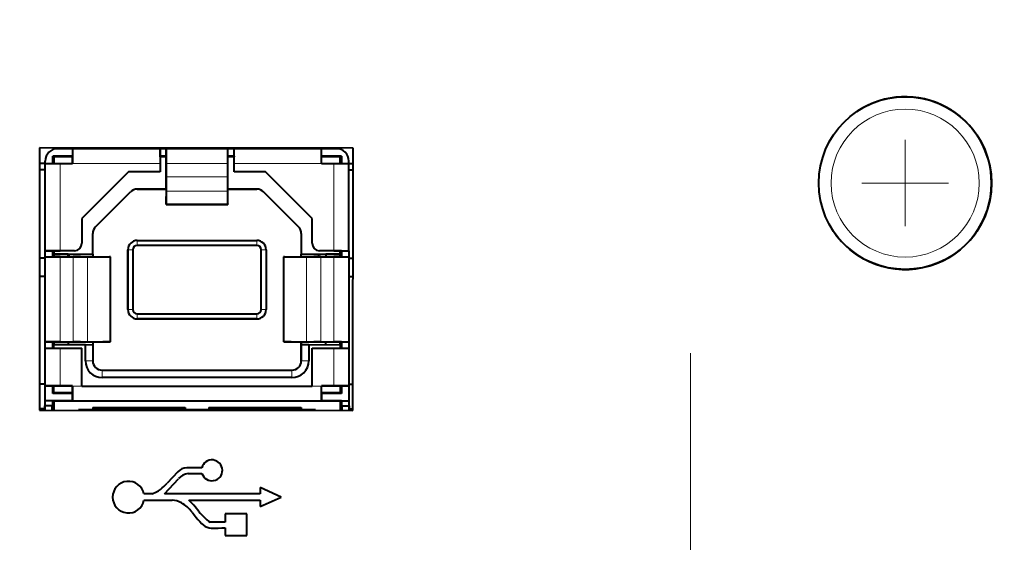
# Model space of a CAD drawing. Header units: millimetres. Extents: x 1 to 420, y -2 to 296.
# Tile 26 of 33: x 163 to 203, y 194 to 215. Entities that reach past the tile are written whole.
import ezdxf
from ezdxf.enums import TextEntityAlignment as Align
from ezdxf.lldxf.tags import DXFTag

# ---------------------------------------------------------------- set-up
doc = ezdxf.new("R2010")
doc.units = ezdxf.units.MM
for name, color, linetype in [('__NAS04_PROGETTI', 7, 'Continuous'), ('Default', 7, 'Continuous'), ('DV1_Predefinito', 7, 'Continuous'), ('ME001036.00.04', 7, 'Continuous'), ('ME001037.00.00', 7, 'Continuous')]:
    doc.layers.add(name, color=color, linetype=linetype)
doc.styles.add('SEACAD_Solid_Edge_ISO', font='txt')
doc.styles.add('SEACAD_Solid_Edge_ISOI', font='seisoi.ttf')
tags = doc.linetypes.add('CENTER2', pattern=[28.575, 19.05, -3.175, 3.175, -3.175]).pattern_tags.tags
tags[10:11] = [DXFTag(74, 4), DXFTag(75, 0), DXFTag(340, '0'), DXFTag(46, 0.0), DXFTag(50, 0.0), DXFTag(44, 0.0), DXFTag(45, 0.0)]
tags[8:9] = [DXFTag(74, 4), DXFTag(75, 0), DXFTag(340, '0'), DXFTag(46, 0.0), DXFTag(50, 0.0), DXFTag(44, 0.0), DXFTag(45, 0.0)]
tags[6:7] = [DXFTag(74, 4), DXFTag(75, 0), DXFTag(340, '0'), DXFTag(46, 0.0), DXFTag(50, 0.0), DXFTag(44, 0.0), DXFTag(45, 0.0)]
tags[4:5] = [DXFTag(74, 4), DXFTag(75, 0), DXFTag(340, '0'), DXFTag(46, 0.0), DXFTag(50, 0.0), DXFTag(44, 0.0), DXFTag(45, 0.0)]
doc.dimstyles.new('ISO', dxfattribs={"dimtxt": 3.5, "dimasz": 3.5, "dimexe": 1.75, "dimexo": 0, "dimgap": 0.875, "dimtad": 1, "dimtxsty": 'SEACAD_Solid_Edge_ISO', "dimblk1": '_SE_FILLED', "dimblk2": '_SE_FILLED', "dimsah": 1, "dimcen": 1.75, "dimadec": 1, "dimazin": 0, "dimtfac": 0.5, "dimtdec": 3, "dimtmove": 0, "dimatfit": 3, "dimfxl": 1, "dimarcsym": 0})

# ---------------------------------------------------------------- blocks, each defined once
blk = doc.blocks.new('SE')
at = {"layer": '__NAS04_PROGETTI', "color": 7, "linetype": 'Continuous', "lineweight": 40}
for p, q in [((164.925, 209.493), (164.325, 209.493)), ((164.798, 209.493), (164.798, 209.523)), ((168.475, 209.493), (164.925, 209.493)), ((164.925, 209.493), (164.925, 209.193)), ((164.925, 209.493), (164.925, 208.893)), ((168.725, 209.493), (168.475, 209.493)), ((168.475, 209.193), (168.475, 209.493)), ((168.475, 209.493), (168.475, 208.893)), ((171.225, 209.493), (168.725, 209.493)), ((168.725, 209.193), (168.725, 209.493)), ((168.725, 209.493), (168.725, 208.893)), ((171.475, 209.493), (171.225, 209.493)), ((171.225, 209.193), (171.225, 209.493)), ((171.225, 208.893), (171.225, 209.493)), ((175.025, 209.493), (171.475, 209.493)), ((171.475, 209.193), (171.475, 209.493)), ((171.475, 208.893), (171.475, 209.493)), ((174.898, 209.511), (174.898, 209.493)), ((175.625, 209.493), (175.025, 209.493)), ((175.025, 209.193), (175.025, 209.493)), ((175.025, 208.893), (175.025, 209.493)), ((164.125, 208.893), (164.125, 209.193)), ((164.925, 209.193), (164.125, 209.193)), ((164.175, 209.168), (164.175, 208.893)), ((164.925, 209.168), (164.175, 209.168)), ((164.798, 209.168), (164.798, 209.193)), ((164.925, 209.168), (164.925, 209.193)), ((164.925, 208.893), (164.925, 209.168)), ((168.475, 209.168), (168.475, 209.193)), ((168.725, 209.193), (168.475, 209.193)), ((168.725, 209.168), (168.475, 209.168)), ((168.725, 209.168), (168.725, 209.193)), ((168.725, 207.853), (168.725, 209.168)), ((171.225, 209.193), (171.225, 209.168)), ((171.475, 209.193), (171.225, 209.193)), ((171.475, 209.168), (171.225, 209.168)), ((171.475, 209.193), (171.475, 209.168)), ((171.475, 208.558), (171.475, 209.168)), ((175.825, 209.193), (175.025, 209.193)), ((175.025, 209.193), (175.025, 209.168)), ((175.775, 209.168), (175.025, 209.168)), ((175.775, 208.893), (175.775, 209.168)), ((175.825, 209.193), (175.825, 208.893)), ((163.825, 208.89), (163.597, 208.89)), ((163.825, 208.893), (163.825, 208.993)), ((163.825, 208.893), (164.425, 208.893)), ((163.825, 205.358), (163.825, 208.893)), ((164.175, 208.893), (164.125, 208.893)), ((164.425, 208.893), (164.925, 208.893)), ((168.475, 208.893), (168.475, 208.558)), ((168.725, 208.893), (168.725, 208.353)), ((171.225, 208.353), (171.225, 208.893)), ((171.475, 208.558), (171.475, 208.893)), ((175.025, 208.893), (175.525, 208.893)), ((175.525, 208.893), (176.125, 208.893)), ((175.825, 208.893), (175.775, 208.893)), ((176.125, 208.893), (176.125, 208.993)), ((176.125, 205.358), (176.125, 208.893)), ((176.125, 208.89), (176.297, 208.89)), ((163.825, 208.64), (163.597, 208.64)), ((167.2, 208.558), (165.31, 206.668)), ((168.475, 208.558), (167.2, 208.558)), ((168.475, 208.558), (167.2, 208.558)), ((168.725, 208.353), (168.725, 207.773)), ((171.225, 207.773), (171.225, 208.353)), ((172.75, 208.558), (171.475, 208.558)), ((172.75, 208.558), (171.475, 208.558)), ((174.64, 206.668), (172.75, 208.558)), ((174.64, 206.668), (172.75, 208.558)), ((176.125, 208.64), (176.297, 208.64)), ((165.862, 206.321), (167.282, 207.741)), ((168.725, 207.853), (167.55, 207.853)), ((167.55, 207.853), (168.725, 207.853)), ((168.725, 207.773), (168.725, 207.26)), ((168.725, 207.262), (168.725, 207.549)), ((172.4, 207.853), (171.225, 207.853)), ((171.225, 207.853), (172.4, 207.853)), ((171.225, 207.26), (171.225, 207.773)), ((174.089, 206.321), (172.669, 207.741)), ((172.669, 207.741), (174.089, 206.321)), ((168.725, 207.229), (168.725, 207.262)), ((168.725, 207.229), (171.225, 207.229)), ((171.225, 207.262), (171.225, 207.229)), ((165.31, 206.668), (165.31, 205.658)), ((174.64, 205.658), (174.64, 206.668)), ((174.64, 205.658), (174.64, 206.668)), ((165.75, 205.217), (165.75, 206.053)), ((174.2, 206.053), (174.2, 205.218)), ((174.2, 206.053), (174.2, 205.218)), ((167.555, 205.773), (172.395, 205.773)), ((172.395, 205.573), (167.555, 205.573)), ((163.825, 205.05), (163.825, 205.358)), ((163.825, 205.358), (164.425, 205.358)), ((164.125, 205.358), (163.825, 205.358)), ((163.825, 205.108), (163.825, 205.358)), ((163.825, 205.108), (164.425, 205.108)), ((163.825, 201.658), (163.825, 205.108)), ((164.125, 205.108), (164.125, 205.358)), ((164.175, 205.358), (164.125, 205.358)), ((164.425, 205.108), (164.125, 205.108)), ((165.01, 205.358), (164.175, 205.358)), ((164.175, 205.358), (164.175, 205.219)), ((164.75, 205.218), (164.175, 205.219)), ((164.175, 205.219), (165.75, 205.217)), ((164.175, 205.219), (164.175, 205.108)), ((165.01, 205.358), (164.425, 205.358)), ((164.425, 205.108), (164.955, 205.108)), ((164.75, 205.108), (164.75, 205.218)), ((164.798, 205.108), (164.798, 205.218)), ((164.955, 205.108), (165.539, 205.108)), ((165.247, 205.108), (164.955, 205.108)), ((165.539, 205.108), (166.449, 205.108)), ((165.75, 205.217), (165.75, 205.108)), ((166.473, 205.108), (166.433, 205.108)), ((166.473, 201.658), (166.473, 205.108)), ((167.175, 202.973), (167.175, 205.393)), ((167.175, 205.393), (167.175, 202.973)), ((167.375, 205.393), (167.375, 202.973)), ((172.575, 202.973), (172.575, 205.393)), ((172.775, 205.393), (172.775, 202.973)), ((173.518, 205.108), (173.478, 205.108)), ((173.478, 205.108), (173.478, 201.658)), ((173.502, 205.108), (174.411, 205.108)), ((174.2, 205.218), (175.775, 205.217)), ((174.2, 205.217), (174.2, 205.218)), ((174.2, 205.108), (174.2, 205.217)), ((174.411, 205.108), (174.995, 205.108)), ((174.995, 205.108), (174.703, 205.108)), ((174.898, 205.218), (174.898, 205.108)), ((175.525, 205.358), (174.94, 205.358)), ((175.775, 205.358), (174.94, 205.358)), ((174.995, 205.108), (175.525, 205.108)), ((175.775, 205.217), (175.2, 205.218)), ((175.2, 205.218), (175.2, 205.108)), ((175.525, 205.358), (176.125, 205.358)), ((175.825, 205.108), (175.525, 205.108)), ((175.525, 205.108), (176.125, 205.108)), ((175.825, 205.358), (175.775, 205.358)), ((175.775, 205.217), (175.775, 205.358)), ((175.775, 205.108), (175.775, 205.217)), ((175.825, 205.358), (175.825, 205.108)), ((175.825, 205.358), (176.125, 205.358)), ((176.125, 205.358), (176.125, 205.108)), ((176.125, 205.108), (176.125, 201.658)), ((163.825, 205.05), (163.592, 205.05)), ((163.825, 204.316), (163.825, 205.05)), ((176.125, 205.05), (176.292, 205.05)), ((176.125, 205.05), (176.125, 204.316)), ((163.825, 204.316), (163.591, 204.316)), ((163.825, 199.94), (163.825, 204.316)), ((176.125, 204.316), (176.291, 204.316)), ((167.555, 202.793), (172.395, 202.793)), ((172.395, 202.593), (167.555, 202.593)), ((167.555, 202.593), (172.395, 202.593)), ((164.125, 201.658), (163.825, 201.658)), ((163.825, 201.658), (164.425, 201.658)), ((163.825, 201.408), (163.825, 201.658)), ((164.125, 201.408), (164.125, 201.658)), ((164.425, 201.658), (164.125, 201.658)), ((164.175, 201.658), (164.175, 201.549)), ((164.175, 201.549), (165.45, 201.548)), ((164.175, 201.408), (164.175, 201.549)), ((164.425, 201.658), (164.955, 201.658)), ((164.75, 201.658), (164.75, 201.548)), ((165.247, 201.658), (164.955, 201.658)), ((164.955, 201.658), (165.539, 201.658)), ((165.45, 201.548), (165.75, 201.547)), ((165.45, 200.893), (165.45, 201.548)), ((165.539, 201.658), (166.449, 201.658)), ((165.75, 201.658), (165.75, 201.547)), ((165.75, 201.547), (165.75, 200.893)), ((166.433, 201.658), (166.157, 201.658)), ((166.473, 201.658), (166.433, 201.658)), ((173.518, 201.658), (173.478, 201.658)), ((173.502, 201.658), (174.411, 201.658)), ((173.794, 201.658), (173.518, 201.658)), ((174.2, 201.658), (174.2, 200.893)), ((174.2, 201.548), (174.2, 201.658)), ((174.2, 201.548), (174.5, 201.548)), ((174.2, 200.893), (174.2, 201.548)), ((174.411, 201.658), (174.995, 201.658)), ((174.5, 201.548), (174.5, 200.893)), ((174.5, 201.548), (175.775, 201.547)), ((174.995, 201.658), (174.703, 201.658)), ((174.995, 201.658), (175.525, 201.658)), ((175.2, 201.547), (175.2, 201.658)), ((175.525, 201.658), (176.125, 201.658)), ((175.825, 201.658), (175.525, 201.658)), ((175.775, 201.547), (175.775, 201.658)), ((175.775, 201.547), (175.775, 201.408)), ((175.825, 201.658), (175.825, 201.408)), ((175.825, 201.658), (176.125, 201.658)), ((176.125, 201.658), (176.125, 201.408)), ((163.825, 201.408), (164.425, 201.408)), ((163.825, 199.879), (163.825, 201.408)), ((164.175, 201.408), (164.125, 201.408)), ((164.425, 201.408), (165.31, 201.408)), ((165.31, 199.866), (165.31, 201.408)), ((174.64, 201.408), (175.525, 201.408)), ((174.64, 199.866), (174.64, 201.408)), ((174.64, 199.866), (174.64, 201.408)), ((175.525, 201.408), (176.125, 201.408)), ((175.825, 201.408), (175.775, 201.408)), ((176.125, 201.408), (176.125, 199.879)), ((166.13, 200.513), (173.82, 200.513)), ((163.825, 199.94), (163.586, 199.94)), ((163.825, 199.073), (163.825, 199.94)), ((173.82, 200.213), (166.13, 200.213)), ((176.125, 199.94), (176.286, 199.94)), ((164.125, 199.879), (163.825, 199.879)), ((163.825, 199.266), (163.825, 199.879)), ((163.825, 199.879), (164.425, 199.879)), ((164.125, 199.566), (164.125, 199.879)), ((164.175, 199.879), (164.125, 199.879)), ((164.925, 199.566), (164.125, 199.566)), ((164.175, 199.591), (164.175, 199.879)), ((164.925, 199.879), (164.175, 199.879)), ((164.925, 199.591), (164.175, 199.591)), ((164.425, 199.879), (164.925, 199.879)), ((164.925, 199.591), (164.925, 199.879)), ((164.925, 199.866), (164.925, 199.879)), ((164.925, 199.866), (164.925, 199.266)), ((164.925, 199.566), (164.925, 199.591)), ((164.925, 199.266), (164.925, 199.566)), ((165.31, 199.866), (174.64, 199.866)), ((175.775, 199.879), (175.025, 199.879)), ((175.025, 199.879), (175.025, 199.866)), ((175.025, 199.879), (175.525, 199.879)), ((175.025, 199.266), (175.025, 199.866)), ((175.775, 199.591), (175.025, 199.591)), ((175.025, 199.591), (175.025, 199.566)), ((175.825, 199.566), (175.025, 199.566)), ((175.025, 199.566), (175.025, 199.266)), ((175.525, 199.879), (176.125, 199.879)), ((175.775, 199.879), (175.775, 199.591)), ((175.825, 199.879), (175.775, 199.879)), ((175.825, 199.879), (175.825, 199.566)), ((176.125, 199.879), (175.825, 199.879)), ((176.125, 199.879), (176.125, 199.266)), ((163.825, 199.073), (163.825, 199.266)), ((164.125, 199.266), (163.825, 199.266)), ((164.125, 199.073), (164.125, 199.266)), ((164.925, 199.266), (164.125, 199.266)), ((164.125, 199.266), (164.175, 199.266)), ((164.175, 199.266), (175.775, 199.266)), ((164.175, 199.266), (164.175, 198.897)), ((164.925, 199.266), (175.025, 199.266)), ((175.825, 199.266), (175.025, 199.266)), ((175.775, 199.266), (175.775, 198.883)), ((175.825, 199.266), (175.825, 199.073)), ((175.825, 199.266), (176.125, 199.266)), ((175.825, 199.266), (176.125, 199.266)), ((176.125, 199.266), (176.125, 199.073)), ((163.805, 198.94), (163.585, 198.94)), ((163.805, 199.073), (163.805, 198.898)), ((163.805, 198.898), (163.805, 199.073)), ((163.825, 199.073), (163.805, 199.073)), ((164.125, 199.073), (163.825, 199.073)), ((164.125, 198.94), (164.104, 198.94)), ((164.105, 199.073), (164.105, 198.897)), ((164.105, 198.897), (164.105, 199.073)), ((164.125, 198.94), (164.125, 199.073)), ((165.75, 198.903), (165.175, 198.903)), ((165.175, 198.903), (165.175, 198.896)), ((165.75, 199.003), (165.75, 198.903)), ((165.75, 199.003), (169.5, 199.003)), ((166.075, 198.903), (165.75, 198.903)), ((166.075, 199.003), (166.075, 198.903)), ((169.5, 198.903), (166.075, 198.903)), ((168.529, 198.892), (168.529, 198.903)), ((168.529, 198.903), (168.922, 198.903)), ((168.922, 198.891), (168.922, 198.903)), ((168.961, 198.891), (168.961, 198.903)), ((169.352, 198.891), (169.352, 198.903)), ((169.5, 199.003), (169.5, 198.903)), ((170.45, 198.903), (169.5, 198.903)), ((169.862, 198.89), (169.862, 198.903)), ((169.862, 198.89), (169.862, 198.903)), ((170.45, 199.003), (170.45, 198.903)), ((170.45, 199.003), (174.2, 199.003)), ((173.875, 198.903), (170.45, 198.903)), ((170.612, 198.889), (170.612, 198.903)), ((170.612, 198.889), (170.612, 198.903)), ((171.029, 198.903), (171.422, 198.903)), ((171.029, 198.889), (171.029, 198.903)), ((171.422, 198.888), (171.422, 198.903)), ((172.001, 198.888), (172.001, 198.903)), ((173.875, 199.003), (173.875, 198.903)), ((174.2, 198.903), (173.875, 198.903)), ((174.2, 199.003), (174.2, 198.903)), ((174.775, 198.903), (174.2, 198.903)), ((174.775, 198.903), (174.775, 198.884)), ((175.825, 199.073), (176.125, 199.073)), ((175.825, 199.073), (175.825, 198.94)), ((175.846, 198.94), (175.825, 198.94)), ((175.846, 199.073), (175.846, 198.883)), ((175.846, 198.883), (175.846, 199.073)), ((176.125, 199.073), (176.146, 199.073)), ((176.146, 198.882), (176.146, 199.073)), ((176.146, 199.073), (176.146, 198.882)), ((176.146, 198.94), (176.285, 198.94))]:
    blk.add_line(p, q, dxfattribs=at)
at = {"layer": '__NAS04_PROGETTI', "color": 7, "linetype": 'Continuous', "lineweight": 13}
for p, q in [((164.425, 205.358), (164.425, 208.893)), ((164.925, 208.893), (168.475, 208.893)), ((168.725, 208.893), (171.225, 208.893)), ((171.475, 208.893), (175.025, 208.893)), ((175.525, 208.893), (175.525, 205.358)), ((168.725, 208.353), (171.225, 208.353)), ((168.725, 207.773), (171.225, 207.773)), ((168.725, 207.26), (171.225, 207.26)), ((167.555, 205.773), (167.555, 205.573)), ((172.395, 205.573), (172.395, 205.773)), ((164.425, 201.658), (164.425, 205.108)), ((164.955, 201.658), (164.955, 205.108)), ((165.539, 201.658), (165.539, 205.108)), ((166.449, 201.658), (166.449, 205.108)), ((167.175, 205.393), (167.375, 205.393)), ((172.575, 205.393), (172.775, 205.393)), ((173.502, 201.658), (173.502, 205.108)), ((174.411, 201.658), (174.411, 205.108)), ((174.995, 201.658), (174.995, 205.108)), ((175.525, 201.658), (175.525, 205.108)), ((167.175, 202.973), (167.375, 202.973)), ((167.555, 202.593), (167.555, 202.793)), ((172.395, 202.793), (172.395, 202.593)), ((172.575, 202.973), (172.775, 202.973)), ((164.425, 199.879), (164.425, 201.408)), ((175.525, 199.879), (175.525, 201.408)), ((165.45, 200.893), (165.75, 200.893)), ((174.5, 200.893), (174.2, 200.893)), ((166.13, 200.213), (166.13, 200.513)), ((173.82, 200.213), (173.82, 200.513)), ((164.925, 199.866), (165.31, 199.866)), ((175.025, 199.866), (174.64, 199.866))]:
    blk.add_line(p, q, dxfattribs=at)
at = {"layer": '__NAS04_PROGETTI', "color": 7, "linetype": 'Continuous', "lineweight": 40}
blk.add_circle((198.673, 208.097), 3.5, dxfattribs=at)
at = {"layer": '__NAS04_PROGETTI', "color": 7, "linetype": 'Continuous', "lineweight": 13}
blk.add_circle((198.673, 208.097), 3, dxfattribs=at)
at = {"layer": '__NAS04_PROGETTI', "color": 7, "linetype": 'Continuous', "lineweight": 40}
for centre, radius, start, end in [((164.325, 208.993), 0.5, 90, 180), ((175.625, 208.993), 0.5, 0, 90), ((167.55, 207.473), 0.38, 90, 135), ((172.4, 207.473), 0.38, 45, 90), ((172.4, 207.473), 0.38, 45, 90), ((166.13, 206.053), 0.38, 135, 180), ((173.82, 206.053), 0.38, 0, 45), ((173.82, 206.053), 0.38, 0, 45), ((165.01, 205.658), 0.3, 270, 0), ((167.555, 205.393), 0.38, 90, 180), ((167.555, 205.393), 0.18, 90, 180), ((172.395, 205.393), 0.38, 0, 90), ((172.395, 205.393), 0.18, 0, 90), ((174.94, 205.658), 0.3, 180, 270), ((174.94, 205.658), 0.3, 180, 270), ((167.555, 202.973), 0.38, 180, 270), ((167.555, 202.973), 0.38, 180, 270), ((167.555, 202.973), 0.18, 180, 270), ((172.395, 202.973), 0.38, 270, 0), ((172.395, 202.973), 0.18, 270, 0), ((166.13, 200.893), 0.68, 180, 270), ((166.13, 200.893), 0.38, 180, 270), ((173.82, 200.893), 0.38, 270, 0), ((173.82, 200.893), 0.68, 270, 0)]:
    blk.add_arc(centre, radius, start, end, dxfattribs=at)
at = {"layer": 'DV1_Predefinito', "color": 7, "linetype": 'CENTER2', "lineweight": 18}
for p, q in [((198.673, 209.847), (198.673, 206.347)), ((200.423, 208.097), (196.923, 208.097))]:
    blk.add_line(p, q, dxfattribs=at)
at = {"layer": 'DV1_Predefinito', "color": 7, "linetype": 'CENTER2', "lineweight": 9}
blk.add_line((189.975, 201.201), (189.975, 167.002), dxfattribs=at)
at = {"layer": 'ME001036.00.04', "color": 7, "linetype": 'Continuous', "lineweight": 40}
for p, q in [((163.598, 209.525), (163.585, 198.898)), ((176.298, 209.509), (163.598, 209.525)), ((176.285, 198.882), (176.298, 209.509)), ((163.585, 198.898), (176.285, 198.882))]:
    blk.add_line(p, q, dxfattribs=at)
for start, end in [(0, 123.1576), (213.1576, 0)]:
    blk.add_arc((198.673, 208.097), 3.5, start, end, dxfattribs=at)
at = {"layer": 'ME001037.00.00', "color": 7, "linetype": 'Continuous', "lineweight": 40}
for p, q in [((169.196, 196.395), (168.769, 195.93)), ((170.17, 196.557), (169.564, 196.557)), ((169.613, 196.327), (170.176, 196.327)), ((168.653, 195.494), (169.224, 196.115)), ((172.531, 195.751), (172.531, 195.494)), ((173.391, 195.366), (172.531, 195.751)), ((168.168, 195.494), (167.825, 195.494)), ((167.825, 195.238), (168.963, 195.238)), ((172.531, 195.494), (168.653, 195.494)), ((169.645, 195.238), (172.531, 195.238)), ((172.531, 194.981), (173.391, 195.366)), ((172.531, 195.238), (172.531, 194.981)), ((169.776, 194.757), (169.945, 194.54)), ((170.051, 194.781), (169.904, 194.969)), ((171.119, 194.348), (170.503, 194.348)), ((171.119, 194.685), (171.119, 194.348)), ((171.989, 194.685), (171.119, 194.685)), ((171.989, 193.815), (171.989, 194.685)), ((171.119, 194.118), (171.119, 193.815)), ((171.119, 193.815), (171.989, 193.815))]:
    blk.add_line(p, q, dxfattribs=at)
for centre, radius, start, end in [((170.579, 196.452), 0.423, 197.3132, 165.6973), ((169.564, 196.057), 0.5, 90, 137.4293), ((169.726, 195.654), 0.682, 99.5429, 137.4293), ((167.196, 195.366), 0.642, 11.4843, 348.5157), ((167.39, 197.196), 1.872, 294.5607, 317.4293), ((168.963, 194.483), 0.756, 59.9703, 90), ((168.587, 193.833), 1.506, 37.8756, 59.9703), ((168.437, 193.817), 1.865, 38.1298, 49.6159), ((171.807, 196.16), 2.233, 218.1298, 234.2488), ((171.707, 195.91), 2.232, 217.8756, 228.7785), ((170.551, 194.59), 0.477, 228.7785, 270.0888), ((170.491, 233.276), 39.163, 270.0888, 270.9192)]:
    blk.add_arc(centre, radius, start, end, dxfattribs=at)
blk = doc.blocks.new('DMBLK20')
at = {"layer": 'Default', "linetype": 'Continuous', "lineweight": 18}
for points in [[(67.689, 236.652), (68.855, 236.652), (68.272, 240.152)], [(67.689, 165.652), (68.272, 162.152), (68.855, 165.652)]]:
    blk.add_hatch(color=7, dxfattribs=at).paths.add_polyline_path(points)
at = {"layer": 'Default', "color": 7, "linetype": 'Continuous', "lineweight": 18}
for p, q in [((231.475, 240.152), (66.522, 240.152)), ((68.272, 240.152), (68.272, 162.152)), ((231.475, 162.152), (66.522, 162.152))]:
    blk.add_line(p, q, dxfattribs=at)
at = {"layer": 'Default', "color": 7, "linetype": 'Continuous', "lineweight": 18, "style": 'SEACAD_Solid_Edge_ISOI'}
blk.add_text('78', height=3.5, rotation=90, dxfattribs=at).set_placement((63.897, 198.925), align=Align.TOP_LEFT)
blk = doc.blocks.new('_SE_FILLED')
at = {"color": 0}
blk.add_line((0, 0), (-1, 0), dxfattribs=at)
blk.add_solid([(0, 0), (-1, -0.1665), (-1, 0.1665), (0, 0)], dxfattribs=at)

msp = doc.modelspace()

# ---------------------------------------------------------------- block references
at = {"layer": 'Default'}
msp.add_blockref('SE', (0, 0), dxfattribs=at)

# ---------------------------------------------------------------- dimensions: what is measured, and where the dimension line sits
at = {"layer": 'Default', "color": 7, "linetype": 'Continuous', "lineweight": 18}
dim = msp.add_linear_dim(base=(68.272, 240.152), p1=(231.475, 240.152), p2=(231.475, 162.152), angle=270, text='\\A1;<>', dimstyle='ISO', dxfattribs=at)
dim.commit()
dim.dimension.update_dxf_attribs({"geometry": 'DMBLK20', "text_midpoint": (68.272, 201.152), "dimtype": 161})

doc.saveas('drawing.dxf')
